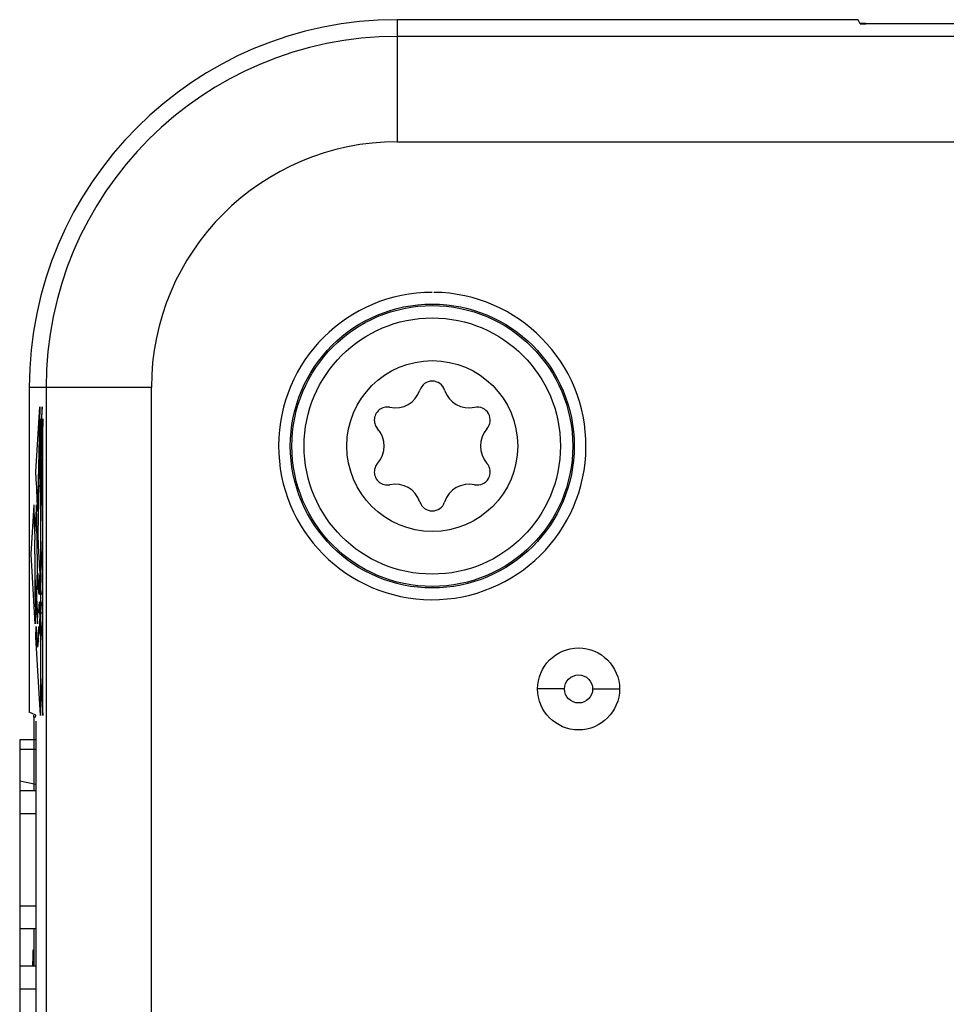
# Model space of a CAD drawing. Header units: inches. Extents: x 0 to 34, y 0 to 22.
# Tile 120 of 129: x 27.3 to 28.1, y 11.9 to 12.8. Entities that reach past the tile are written whole.
import ezdxf

# ---------------------------------------------------------------- set-up
doc = ezdxf.new("R2010")
doc.units = ezdxf.units.IN
doc.header["$LTSCALE"] = 1.87
doc.header["$MEASUREMENT"] = 0
doc.layers.get('0').update_dxf_attribs({"linetype": 'CONTINUOUS'})

msp = doc.modelspace()

# ---------------------------------------------------------------- linework, layer by layer
at = {"color": 6, "linetype": 'CONTINUOUS'}
for p, q in [((27.60229, 12.76913), (27.60229, 12.66479)), ((27.99603, 12.76913), (27.60229, 12.76913)), ((27.99778, 12.76563), (27.99603, 12.76913)), ((28.23674, 12.76546), (28.00278, 12.76546)), ((30.46229, 12.75479), (27.60229, 12.75479)), ((27.60229, 12.66479), (30.46229, 12.66479)), ((27.28795, 12.45479), (27.28795, 12.17748)), ((27.39229, 12.45479), (27.28795, 12.45479)), ((27.30229, 12.45479), (27.30229, 7.70479)), ((27.39229, 7.70479), (27.39229, 12.45479)), ((27.74529, 12.1972), (27.72229, 12.1972)), ((27.76929, 12.1972), (27.79229, 12.1972)), ((27.29351, 12.1747), (27.28795, 12.17748)), ((27.29192, 12.17302), (27.29192, 12.11044)), ((27.29368, 12.17302), (27.29192, 12.17302)), ((27.29368, 12.1697), (27.29368, 9.08188)), ((27.2798, 12.11044), (27.29368, 12.11044)), ((27.2798, 12.09066), (27.29368, 12.09066)), ((27.29192, 11.99233), (27.29192, 11.96043))]:
    msp.add_line(p, q, dxfattribs=at)
at = {"color": 7, "linetype": 'CONTINUOUS'}
for p, q in [((28.00263, 12.76579), (27.99763, 12.76596)), ((27.99778, 12.76563), (28.00278, 12.76546)), ((27.2937, 12.38279), (27.29699, 12.4384)), ((27.29699, 12.4384), (27.29508, 12.34872)), ((27.29767, 12.37662), (27.29899, 12.4384)), ((27.29899, 12.4384), (27.29767, 12.41618)), ((27.29558, 12.32971), (27.29767, 12.42797)), ((27.29767, 12.42797), (27.29767, 12.17446)), ((27.29967, 12.42797), (27.29767, 12.33391)), ((27.29967, 12.17446), (27.29967, 12.42797)), ((27.29728, 12.40955), (27.29586, 12.38556)), ((27.29387, 12.37664), (27.2937, 12.38279)), ((27.29575, 12.38047), (27.29587, 12.37657)), ((27.29408, 12.3725), (27.29387, 12.37664)), ((27.29434, 12.37002), (27.29408, 12.3725)), ((27.29485, 12.35742), (27.29434, 12.37002)), ((27.29587, 12.37657), (27.29608, 12.37247)), ((27.29608, 12.37247), (27.29634, 12.37002)), ((27.28953, 12.31224), (27.29203, 12.35445)), ((27.29403, 12.35445), (27.29258, 12.32988)), ((27.29253, 12.33547), (27.2926, 12.3244)), ((27.2946, 12.32451), (27.29453, 12.33562)), ((27.2958, 12.31964), (27.29558, 12.32971)), ((27.2966, 12.30468), (27.2958, 12.31964)), ((27.29304, 12.25283), (27.28953, 12.31224)), ((27.29681, 12.30212), (27.2966, 12.30468)), ((27.29716, 12.29661), (27.29681, 12.30212)), ((27.2988, 12.30227), (27.29915, 12.29673)), ((27.29266, 12.2959), (27.29274, 12.28222)), ((27.29443, 12.27534), (27.29497, 12.30087)), ((27.29518, 12.29577), (27.2955, 12.28624)), ((27.29696, 12.30014), (27.29649, 12.27811)), ((27.29267, 12.29294), (27.29504, 12.25283)), ((27.2955, 12.28624), (27.29566, 12.28335)), ((27.29732, 12.2878), (27.29728, 12.29277)), ((27.29728, 12.28387), (27.29732, 12.2878)), ((27.29294, 12.27122), (27.29326, 12.26297)), ((27.29326, 12.26297), (27.29304, 12.25283)), ((27.29504, 12.25283), (27.29526, 12.26297)), ((27.29704, 12.26113), (27.29727, 12.26446)), ((27.2971, 12.25346), (27.29732, 12.26113)), ((27.29767, 12.26412), (27.29785, 12.26224)), ((27.29932, 12.26113), (27.29921, 12.25568)), ((27.29659, 12.24766), (27.2971, 12.25346)), ((27.2991, 12.2535), (27.29841, 12.24595)), ((27.29921, 12.25568), (27.2991, 12.2535)), ((27.29371, 12.24152), (27.2939, 12.25043)), ((27.2942, 12.24375), (27.2945, 12.23827)), ((27.2959, 12.25043), (27.29571, 12.24152)), ((27.29841, 12.24595), (27.29795, 12.2411)), ((27.29767, 12.17446), (27.29371, 12.24152)), ((27.2945, 12.23827), (27.29481, 12.23446)), ((27.29545, 12.23465), (27.29574, 12.23891)), ((27.29571, 12.24152), (27.29582, 12.23974)), ((27.29795, 12.2411), (27.29773, 12.23891)), ((27.29767, 12.20829), (27.29967, 12.17446)), ((27.2798, 12.15374), (27.2798, 9.09902)), ((27.29368, 12.15374), (27.2798, 12.15374)), ((27.29368, 12.14548), (27.2798, 12.14548)), ((27.29368, 12.11553), (27.2798, 12.11831)), ((27.2798, 12.01189), (27.29368, 12.0119)), ((27.29368, 11.99233), (27.2798, 11.99233)), ((27.29123, 11.97464), (27.29112, 11.97302)), ((27.29091, 11.96704), (27.29086, 11.96217)), ((27.29101, 11.97085), (27.29091, 11.96704)), ((27.29112, 11.96347), (27.29118, 11.96628)), ((27.2798, 11.96044), (27.29368, 11.96044)), ((27.29086, 11.96217), (27.29086, 11.96045)), ((27.29368, 11.94063), (27.2798, 11.94063))]:
    msp.add_line(p, q, dxfattribs=at)
at = {"color": 6, "linetype": 'CONTINUOUS'}
for centre, radius in [((27.63229, 12.40479), 0.12131), ((27.63229, 12.40479), 0.073), ((27.75729, 12.1972), 0.035), ((27.75729, 12.1972), 0.012)]:
    msp.add_circle(centre, radius, dxfattribs=at)
at = {"color": 7, "linetype": 'CONTINUOUS'}
for radius in [0.12, 0.1095]:
    msp.add_circle((27.63229, 12.40479), radius, dxfattribs=at)
at = {"color": 6, "linetype": 'CONTINUOUS'}
for centre, radius, start, end in [((27.60229, 12.45479), 0.31433, 90, 180), ((27.60229, 12.45479), 0.3, 90, 180), ((27.60229, 12.45479), 0.21, 90, 180), ((27.63229, 12.40479), 0.13131, 90, 89.41419), ((27.63229, 12.44919), 0.0111, 18.18969, 161.81031), ((27.60065, 12.45959), 0.0222, 258.18969, 341.81031), ((27.66392, 12.45959), 0.0222, 198.18969, 281.81031), ((27.67074, 12.42699), 0.0111, 318.18969, 101.81031), ((27.56902, 12.40479), 0.0222, 318.18969, 41.81031), ((27.69556, 12.40479), 0.0222, 138.18969, 221.81031), ((27.67074, 12.38259), 0.0111, 258.18969, 41.81031), ((27.60065, 12.35), 0.0222, 18.18969, 101.81031), ((27.66392, 12.35), 0.0222, 78.18969, 161.81031), ((27.63229, 12.36039), 0.0111, 198.18969, 341.81031)]:
    msp.add_arc(centre, radius, start, end, dxfattribs=at)
at = {"color": 7, "linetype": 'CONTINUOUS'}
for centre, radius, start, end in [((27.17265, 12.36178), 0.12397, 3.23155, 3.80735), ((26.76661, 12.33182), 0.5259, 1.48158, 2.4659), ((26.80401, 12.33319), 0.49047, 1.8391, 2.48412), ((25.49243, 12.30461), 1.80319, 1.40163, 1.67798), ((26.61483, 12.32742), 0.67775, 0.67994, 1.52134), ((26.6761, 12.32905), 0.61846, 1.5359, 1.84184), ((26.61019, 12.32732), 0.68439, 0.69531, 1.53317), ((23.7947, 12.30966), 3.49793, 0.04225, 0.24146), ((23.85999, 12.30985), 3.43464, 0.03989, 0.24458), ((27.94891, 12.3383), 0.65138, 181.13445, 181.62384), ((32.10169, 12.31016), 4.80906, 179.97523, 180.16982), ((32.14355, 12.31024), 4.84891, 179.97639, 180.16791), ((29.52534, 12.30135), 2.2307, 180.13679, 180.342), ((26.60232, 12.26992), 0.69335, 2.13706, 2.5585), ((27.13939, 12.28976), 0.15791, 1.09141, 2.4847), ((27.14621, 12.28991), 0.1531, 1.0717, 2.54988), ((27.02942, 12.28773), 0.26991, 0.01413, 1.07178), ((28.02536, 12.29032), 0.73267, 180.63322, 181.49354), ((26.77066, 12.24517), 0.52464, 2.81547, 3.2974), ((26.89802, 12.251), 0.39715, 2.20118, 2.87726), ((26.8457, 12.2486), 0.45151, 2.24275, 2.88278), ((26.8317, 12.24883), 0.4635, 1.52128, 2.15521), ((27.36798, 12.25981), 0.07295, 177.89666, 178.95981), ((27.4847, 12.27324), 0.18972, 182.80215, 183.10086), ((26.88042, 12.25039), 0.41675, 1.64392, 2.18346), ((26.77257, 12.24709), 0.52465, 1.53307, 1.66617), ((27.07618, 12.25957), 0.22315, 0.40068, 0.72282), ((28.17741, 12.287), 0.88427, 182.37043, 182.80369), ((25.90302, 12.37587), 1.39943, 354.38356, 354.58885), ((28.15322, 12.28582), 0.85805, 182.36376, 182.81102), ((28.15989, 12.16134), 0.86761, 174.40474, 174.53928), ((27.7971, 12.19676), 0.5031, 174.19274, 174.39062), ((27.1466, 12.24602), 0.1513, 356.88688, 357.30917), ((27.43443, 11.96494), 0.14355, 177.21813, 177.64107), ((27.39858, 11.96672), 0.10765, 176.64065, 177.23693), ((27.64562, 11.95836), 0.35454, 179.17354, 179.66317)]:
    msp.add_arc(centre, radius, start, end, dxfattribs=at)
at = {"color": 6, "linetype": 'CONTINUOUS'}
for centre, ratio, start_param, end_param in [((27.29176, 12.17302), 0.033173, -1.570796, -1.229135), ((27.29351, 12.1697), 0.034921, -0.527449, -0.017453)]:
    msp.add_ellipse(centre, major_axis=(0, 0.005), ratio=ratio, start_param=start_param, end_param=end_param, dxfattribs=at)
at = {"color": 7, "linetype": 'CONTINUOUS'}
for points, knots in [([(27.59611, 12.43786), (27.5945, 12.43814), (27.59113, 12.43816), (27.58661, 12.43589), (27.58346, 12.43193), (27.58278, 12.42862), (27.58274, 12.42699)], [0, 0, 0, 0, 0.250047, 0.5, 0.749953, 1, 1, 1, 1]), ([(27.58274, 12.38259), (27.58278, 12.38096), (27.58346, 12.37765), (27.58661, 12.3737), (27.59113, 12.37142), (27.5945, 12.37144), (27.59611, 12.37173)], [0, 0, 0, 0, 0.250047, 0.5, 0.749953, 1, 1, 1, 1]), ([(27.2978, 12.31984), (27.29785, 12.31793), (27.29798, 12.31447), (27.29823, 12.30975), (27.29851, 12.30581), (27.29871, 12.30341), (27.2988, 12.30227)], [0, 0, 0, 0, 0.326647, 0.588781, 0.806036, 1, 1, 1, 1]), ([(27.29932, 12.2878), (27.29932, 12.28673), (27.29931, 12.28485), (27.29924, 12.28244), (27.29915, 12.28091), (27.29907, 12.28004), (27.299, 12.27948), (27.29892, 12.27895), (27.29881, 12.27849), (27.29871, 12.27824), (27.29862, 12.27812), (27.29856, 12.27807), (27.2985, 12.27805), (27.29843, 12.27808), (27.29837, 12.27814), (27.29832, 12.27824), (27.29826, 12.27836), (27.29818, 12.27858), (27.29809, 12.2789), (27.29797, 12.27936), (27.29783, 12.28004), (27.29773, 12.28124), (27.29769, 12.28224), (27.29767, 12.2829)], [0, 0, 0, 0, 0.214387, 0.378644, 0.485682, 0.523707, 0.55436, 0.600506, 0.630756, 0.649191, 0.655445, 0.660365, 0.664336, 0.668412, 0.673906, 0.681346, 0.690674, 0.70168, 0.727655, 0.757522, 0.797141, 0.867543, 1, 1, 1, 1]), ([(27.29566, 12.28335), (27.29568, 12.28268), (27.29572, 12.28161), (27.2958, 12.28032), (27.29592, 12.27957), (27.29607, 12.27898), (27.2962, 12.27852), (27.29634, 12.27819), (27.29644, 12.27806), (27.29653, 12.27806), (27.29659, 12.27809), (27.29664, 12.27814), (27.29672, 12.27827), (27.29681, 12.27852), (27.29692, 12.27895), (27.29702, 12.2796), (27.29713, 12.28057), (27.29722, 12.28203), (27.29726, 12.28318), (27.29728, 12.28387)], [0, 0, 0, 0, 0.176546, 0.281354, 0.337965, 0.377517, 0.440331, 0.461975, 0.474694, 0.479375, 0.48463, 0.491177, 0.499441, 0.523325, 0.560608, 0.615825, 0.696717, 0.818239, 1, 1, 1, 1]), ([(27.29732, 12.26113), (27.29732, 12.26208), (27.2973, 12.26382), (27.29723, 12.26615), (27.29716, 12.26777), (27.29709, 12.2688), (27.29704, 12.2694), (27.29699, 12.2699), (27.29694, 12.27032), (27.29689, 12.27067), (27.29684, 12.27095), (27.29679, 12.27116), (27.29674, 12.27129), (27.2967, 12.27136), (27.29668, 12.27139), (27.29665, 12.2714), (27.29662, 12.27138), (27.29659, 12.27134), (27.29655, 12.27126), (27.29651, 12.27112), (27.29646, 12.27089), (27.29641, 12.27059), (27.29635, 12.27022), (27.29628, 12.26959), (27.29615, 12.26813), (27.296, 12.26561), (27.2959, 12.26344), (27.29585, 12.26224)], [0, 0, 0, 0, 0.145305, 0.266642, 0.358134, 0.394185, 0.424678, 0.450283, 0.471667, 0.489482, 0.503999, 0.515123, 0.522795, 0.52537, 0.527203, 0.528584, 0.530107, 0.53224, 0.535166, 0.543602, 0.555583, 0.571107, 0.590137, 0.612624, 0.667748, 0.815973, 1, 1, 1, 1]), ([(27.29785, 12.26224), (27.29788, 12.26285), (27.29793, 12.26402), (27.29801, 12.2657), (27.2981, 12.26721), (27.29819, 12.26852), (27.29827, 12.26947), (27.29834, 12.2701), (27.29839, 12.27048), (27.29844, 12.27079), (27.29849, 12.27104), (27.29854, 12.27122), (27.29858, 12.27133), (27.29864, 12.27141), (27.2987, 12.27136), (27.29873, 12.27131), (27.29877, 12.27122), (27.29881, 12.27107), (27.29886, 12.27083), (27.29891, 12.27054), (27.29896, 12.27017), (27.29901, 12.26974), (27.29906, 12.26922), (27.29912, 12.26832), (27.2992, 12.26691), (27.29927, 12.26482), (27.2993, 12.26326), (27.29931, 12.26238)], [0, 0, 0, 0, 0.09905, 0.191903, 0.27576, 0.34791, 0.406888, 0.431279, 0.452196, 0.469587, 0.483404, 0.493621, 0.500292, 0.503867, 0.507163, 0.509868, 0.513415, 0.52311, 0.536259, 0.552769, 0.572663, 0.596457, 0.624782, 0.658265, 0.743339, 0.857263, 1, 1, 1, 1]), ([(27.29585, 12.26224), (27.29582, 12.26262), (27.29578, 12.26316), (27.29572, 12.2638), (27.29567, 12.26415), (27.29563, 12.26438), (27.29557, 12.26453), (27.29549, 12.26462), (27.29541, 12.26462), (27.29532, 12.26457), (27.29525, 12.26443), (27.2952, 12.2642), (27.29515, 12.26383), (27.29511, 12.26325), (27.29509, 12.26277), (27.29507, 12.26248)], [0, 0, 0, 0, 0.242692, 0.34133, 0.416209, 0.4642, 0.491942, 0.519877, 0.530572, 0.542316, 0.581959, 0.624296, 0.69645, 0.816872, 1, 1, 1, 1]), ([(27.29481, 12.23446), (27.29482, 12.23435), (27.29484, 12.23414), (27.29488, 12.23384), (27.29492, 12.2336), (27.29496, 12.23341), (27.295, 12.23326), (27.29504, 12.23316), (27.29507, 12.2331), (27.29514, 12.23309), (27.29518, 12.23314), (27.29524, 12.23328), (27.2953, 12.23358), (27.29538, 12.23405), (27.29542, 12.23443), (27.29545, 12.23465)], [0, 0, 0, 0, 0.11345, 0.210257, 0.290786, 0.355437, 0.404691, 0.439251, 0.460603, 0.474102, 0.492761, 0.523453, 0.625855, 0.784656, 1, 1, 1, 1])]:
    msp.add_open_spline(points, degree=3, knots=knots, dxfattribs=at)
for points in [[(27.58274, 12.42699), (27.58274, 12.42565), (27.58323, 12.42294), (27.58467, 12.42059), (27.58556, 12.41959)], [(27.58556, 12.38999), (27.58467, 12.38899), (27.58323, 12.38664), (27.58274, 12.38393), (27.58274, 12.38259)]]:
    msp.add_open_spline(points, degree=3, dxfattribs=at)

doc.saveas('drawing.dxf')
